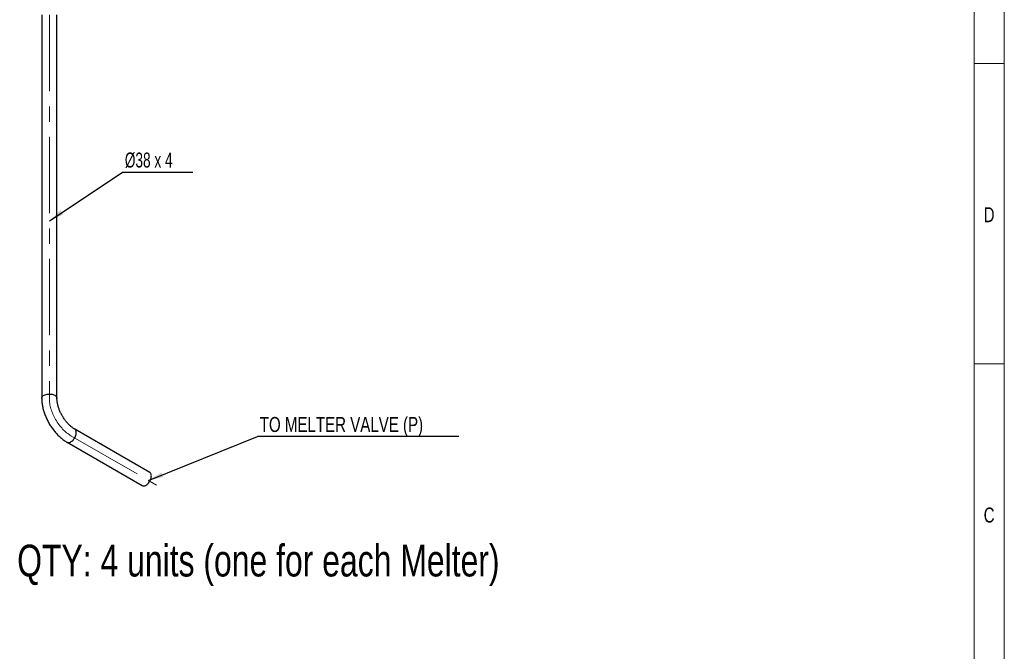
# Model space of a CAD drawing. Header units: millimetres. Extents: x 15 to 592, y 5 to 415.
# Tile 13 of 14: x 425 to 589, y 112 to 217. Entities that reach past the tile are written whole.
import ezdxf

# ---------------------------------------------------------------- set-up
doc = ezdxf.new("R2010")
doc.units = ezdxf.units.MM
doc.linetypes.add('CENTERX2', pattern=[20.32, 12.7, -2.54, 2.54, -2.54])
doc.layers.add('COTAS', color=166, linetype='Continuous')
doc.styles.add('SLDTEXTSTYLE0', font='TXT', dxfattribs={"width": 0.75})
doc.styles.add('SLDTEXTSTYLE4', font='TXT', dxfattribs={"width": 0.678571})
doc.dimstyles.new('SLDDIMSTYLE1', dxfattribs={"dimtxt": 0.18, "dimasz": 2.5, "dimexe": 0, "dimexo": 0.0625, "dimgap": 0, "dimtad": 0, "dimtih": 1, "dimtoh": 1, "dimdec": 0, "dimrnd": 1e-09, "dimzin": 0, "dimdsep": 46, "dimtxsty": 'Standard', "dimsah": 1, "dimcen": 0.09, "dimadec": 0, "dimazin": 0, "dimtfac": 2.5, "dimtdec": 0, "dimtofl": 0, "dimtmove": 0, "dimatfit": 3, "dimfxl": 0, "dimfrac": 2, "dimtolj": 1, "dimtzin": 0, "dimarcsym": 0})

# ---------------------------------------------------------------- blocks, each defined once
blk = doc.blocks.new('SW_NOTE_0_1')
at = {"layer": 'COTAS', "color": 0}
blk.add_line((33.49, 0), (0, 0), dxfattribs=at)
at = {"layer": 'COTAS', "color": 0, "insert": (0.4, 3.24), "char_height": 2.5, "attachment_point": 1, "style": 'SLDTEXTSTYLE0'}
blk.add_mtext('TO MELTER VALVE (P)', dxfattribs=at)
blk = doc.blocks.new('SW_NOTE_0_2')
at = {"layer": 'COTAS', "color": 0}
blk.add_line((11.77, 0), (0, 0), dxfattribs=at)
at = {"layer": 'COTAS', "color": 0, "insert": (0.45, 3.33), "char_height": 2.5, "attachment_point": 1, "style": 'SLDTEXTSTYLE4'}
blk.add_mtext('Ø38 x 4', dxfattribs=at)

msp = doc.modelspace()

# ---------------------------------------------------------------- linework, layer by layer
at = {"color": 7, "linetype": 'Continuous', "lineweight": 18}
for p, q in [((589, 415), (589, 5)), ((584, 410), (584, 10)), ((584.001, 210), (583.999, 210)), ((584, 210), (589, 210)), ((584, 160), (589, 160))]:
    msp.add_line(p, q, dxfattribs=at)
at = {"color": 7, "linetype": 'Continuous', "lineweight": 25}
for p, q in [((428.90328, 218.08453), (428.90328, 154.23104)), ((431.43661, 154.23104), (431.43661, 218.08453)), ((446.87812, 141.91106), (434.3859, 149.12266)), ((433.11934, 146.92867), (445.61156, 139.71707))]:
    msp.add_line(p, q, dxfattribs=at)
at = {"color": 7, "linetype": 'Continuous', "lineweight": 25, "flags": 128}
for points in [[(428.90328, 154.23113), (428.90402, 154.25601), (428.9217, 154.35528), (428.96263, 154.45225), (429.02605, 154.54509), (429.11078, 154.63209), (429.21524, 154.71161), (429.33749, 154.78218), (429.47524, 154.84248), (429.62593, 154.8914), (429.78676, 154.92801), (429.95473, 154.95164), (430.1267, 154.96185), (430.29948, 154.95844), (430.46985, 154.94148), (430.63463, 154.91129), (430.79075, 154.86843), (430.93531, 154.81369), (431.06561, 154.7481), (431.17923, 154.67288), (431.27405, 154.58942), (431.3483, 154.4993), (431.4006, 154.40417), (431.42997, 154.30582), (431.43661, 154.23186)], [(433.11876, 146.929), (433.14128, 146.91685), (433.2361, 146.88251), (433.34055, 146.86946), (433.45268, 146.87795), (433.57039, 146.90782), (433.6915, 146.95851), (433.81374, 147.02908), (433.93485, 147.11821), (434.05256, 147.22425), (434.16469, 147.34522), (434.26913, 147.47886), (434.36396, 147.62269), (434.4474, 147.77403), (434.5179, 147.93005), (434.57414, 148.08786), (434.61507, 148.2445), (434.63995, 148.39707), (434.64829, 148.54273), (434.63995, 148.67874), (434.61507, 148.8026), (434.57414, 148.91198), (434.5179, 149.00485), (434.4474, 149.07948), (434.3866, 149.12226)], [(445.61156, 139.71707), (445.6335, 139.70525), (445.72832, 139.6709), (445.83277, 139.65785), (445.9449, 139.66634), (446.06261, 139.69621), (446.18372, 139.7469), (446.30596, 139.81747), (446.42707, 139.90661), (446.54478, 140.01265), (446.6569, 140.13362), (446.76135, 140.26726), (446.85618, 140.41109), (446.93962, 140.56243), (447.01012, 140.71845), (447.06636, 140.87625), (447.10729, 141.0329), (447.13217, 141.18547), (447.14051, 141.33112), (447.13217, 141.46714), (447.10729, 141.59099), (447.06636, 141.70037), (447.01012, 141.79324), (446.93962, 141.86787), (446.87812, 141.91106)]]:
    msp.add_lwpolyline(points, dxfattribs=at)
at = {"color": 7, "linetype": 'Continuous', "lineweight": 25}
for points, knots in [([(428.90328, 154.23104), (428.9038, 154.1718), (428.90527, 154.00427), (428.92118, 153.72438), (428.9558, 153.39083), (429.00703, 153.05411), (429.07415, 152.71535), (429.15677, 152.37563), (429.25438, 152.03598), (429.36649, 151.69741), (429.49261, 151.36087), (429.63225, 151.0273), (429.78489, 150.69765), (429.95003, 150.37284), (430.12714, 150.05378), (430.31572, 149.7414), (430.5152, 149.43661), (430.72506, 149.14032), (430.94475, 148.85343), (431.17372, 148.5768), (431.41145, 148.31131), (431.65741, 148.05782), (431.91105, 147.8172), (432.17184, 147.59034), (432.43922, 147.37805), (432.71266, 147.18153), (432.94023, 147.03385), (433.0768, 146.95365), (433.11934, 146.92867)], [0, 0, 0, 0, 0.022055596, 0.062374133, 0.102647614, 0.142877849, 0.183034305, 0.223101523, 0.263075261, 0.302959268, 0.342762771, 0.382498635, 0.422182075, 0.461829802, 0.501459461, 0.541089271, 0.58073446, 0.620410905, 0.660137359, 0.699932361, 0.739813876, 0.779798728, 0.819901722, 0.860134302, 0.900502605, 0.941004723, 0.981627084, 1, 1, 1, 1]), ([(434.3859, 149.12266), (434.35597, 149.1403), (434.26884, 149.19162), (434.12069, 149.28884), (433.94145, 149.41938), (433.75981, 149.5658), (433.57727, 149.72736), (433.3952, 149.90345), (433.21501, 150.09325), (433.03803, 150.29578), (432.86554, 150.50996), (432.69877, 150.73459), (432.53886, 150.96838), (432.38687, 151.20994), (432.24381, 151.45781), (432.11056, 151.71046), (431.98795, 151.96628), (431.87666, 152.22365), (431.77727, 152.48089), (431.69025, 152.73634), (431.61591, 152.9883), (431.55446, 153.23509), (431.50595, 153.475), (431.47021, 153.70646), (431.44716, 153.92764), (431.43765, 154.10139), (431.43687, 154.1995), (431.43661, 154.23104)], [0, 0, 0, 0, 0.021231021, 0.061797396, 0.102571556, 0.143594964, 0.184866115, 0.22637216, 0.268092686, 0.310002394, 0.352072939, 0.394274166, 0.436574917, 0.478943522, 0.521348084, 0.563756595, 0.606126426, 0.648425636, 0.690622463, 0.732685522, 0.774584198, 0.816289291, 0.857774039, 0.899015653, 0.939997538, 0.980712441, 1, 1, 1, 1])]:
    msp.add_open_spline(points, degree=3, knots=knots, dxfattribs=at)
at = {"layer": 'COTAS', "linetype": 'CENTERX2', "lineweight": 18}
for p, q in [((430.16995, 218.08453), (430.16995, 154.23104)), ((433.75262, 148.02567), (447.97694, 139.81414))]:
    msp.add_line(p, q, dxfattribs=at)
msp.add_ellipse((433.75262, 152.16281), major_axis=(-2.53313, 4.38798), ratio=0.577381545, start_param=0.785479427, end_param=2.356275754, dxfattribs=at)

# ---------------------------------------------------------------- block references
at = {"layer": 'COTAS'}
for name, p in [('SW_NOTE_0_2', (442.27389, 191.838)), ('SW_NOTE_0_1', (464.76807, 147.8986))]:
    msp.add_blockref(name, p, dxfattribs=at)

# ---------------------------------------------------------------- texts
at = {"color": 7, "linetype": 'Continuous', "lineweight": 0, "char_height": 2.5, "attachment_point": 2, "style": 'SLDTEXTSTYLE0'}
for s, insert in [('D', (586.47135, 186.06267)), ('C', (586.47396, 136.06267))]:
    msp.add_mtext(s, dxfattribs=dict(at, insert=insert))
at = {"layer": 'COTAS', "insert": (424.82098, 129.87765), "char_height": 5.2916667, "attachment_point": 1, "style": 'SLDTEXTSTYLE0'}
msp.add_mtext('QTY: 4 units (one for each Melter)', dxfattribs=at)

# ---------------------------------------------------------------- leaders
at = {"layer": 'COTAS'}
for points in [[(430.16995, 183.81474), (442.27389, 191.838)], [(446.64561, 140.5827), (464.76807, 147.8986)]]:
    msp.add_leader(points, dimstyle='SLDDIMSTYLE1', dxfattribs=at)

doc.saveas('drawing.dxf')
